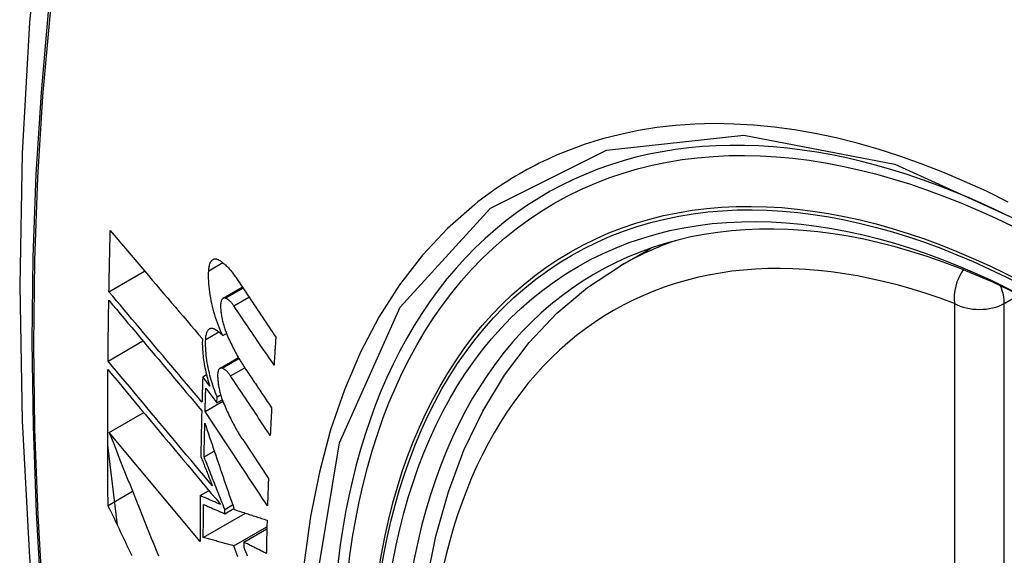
# Model space of a CAD drawing. Header units: inches. Extents: x 18 to 388, y 34 to 188.
# Tile 101 of 136: x 352.733 to 353.063, y 164.958 to 165.137. Entities that reach past the tile are written whole.
import ezdxf

# ---------------------------------------------------------------- set-up
doc = ezdxf.new("R2010")
doc.units = ezdxf.units.IN
doc.header["$MEASUREMENT"] = 0
doc.layers.add('Visible Edges(ANSI)', color=7, linetype='Continuous', lineweight=25)
doc.layers.add('Visible Tangent Edges(ANSI)', color=7, linetype='Continuous', lineweight=25)

msp = doc.modelspace()

# ---------------------------------------------------------------- linework, layer by layer
at = {"layer": 'Visible Edges(ANSI)'}
for p, q in [((352.93453, 165.05481), (352.94481, 165.06074)), ((352.76304, 165.04612), (352.775, 165.05302)), ((352.8013, 165.04391), (352.80773, 165.04762)), ((352.80117, 165.03139), (352.80243, 165.03212)), ((352.76272, 165.02287), (352.77442, 165.02963)), ((352.80026, 165.02045), (352.80643, 165.02401)), ((352.79447, 165.01762), (352.79572, 165.01835)), ((352.79684, 165.01444), (352.79447, 165.01762)), ((352.7955, 165.01383), (352.7992, 165.00886)), ((352.79527, 165.00596), (352.80121, 165.00939)), ((352.7992, 165.00886), (352.79927, 165.01087)), ((352.7992, 165.00886), (352.80102, 165.00991)), ((352.79927, 165.01087), (352.80048, 165.01158)), ((352.76309, 164.99896), (352.77468, 165.00565)), ((352.79357, 164.9624), (352.76309, 164.99896)), ((352.80786, 164.99652), (352.8165, 164.98349)), ((352.7659, 164.96783), (352.76261, 164.99471)), ((352.79493, 164.99074), (352.79833, 164.99271)), ((352.76273, 164.9745), (352.77093, 164.97923)), ((352.79364, 164.97775), (352.79658, 164.97945)), ((352.80183, 164.97171), (352.80491, 164.97349)), ((352.80183, 164.97171), (352.80185, 164.97315)), ((352.80185, 164.97315), (352.8045, 164.97468)), ((352.79467, 164.96375), (352.80878, 164.97189)), ((352.80494, 164.9609), (352.81598, 164.96728)), ((352.80822, 164.96218), (352.81597, 164.96666)), ((352.80822, 164.96218), (352.8082, 164.96054))]:
    msp.add_line(p, q, dxfattribs=at)
at = {"layer": 'Visible Edges(ANSI)', "flags": 128}
for points in [[(352.78715, 165.38019), (352.77431, 165.34214), (352.76325, 165.30296), (352.75395, 165.26272), (352.74639, 165.2215), (352.74055, 165.17936), (352.7364, 165.13636), (352.73393, 165.09257), (352.73311, 165.04804), (352.73392, 165.00284), (352.73635, 164.95704), (352.74037, 164.91068), (352.74597, 164.86385), (352.75311, 164.8166), (352.76179, 164.769), (352.77199, 164.72112), (352.78366, 164.67303)], [(352.76304, 165.04612), (352.76305, 165.04697), (352.76307, 165.04782), (352.76308, 165.04867), (352.7631, 165.04953), (352.76312, 165.05038), (352.76314, 165.05123), (352.76315, 165.05208), (352.76317, 165.05293), (352.76319, 165.05379), (352.76321, 165.05464), (352.76322, 165.05549), (352.76324, 165.05635), (352.76326, 165.0572), (352.76328, 165.05805), (352.7633, 165.0589), (352.76332, 165.05976), (352.76334, 165.06061), (352.76336, 165.06146), (352.76338, 165.06232), (352.7634, 165.06317), (352.76342, 165.06402), (352.76344, 165.06488), (352.76346, 165.06573), (352.76349, 165.06659)], [(352.76349, 165.06659), (352.76475, 165.0651), (352.76601, 165.0636), (352.76728, 165.06211), (352.76856, 165.0606), (352.76984, 165.0591), (352.77112, 165.05759), (352.7724, 165.05608), (352.77369, 165.05456), (352.77497, 165.05305), (352.77627, 165.05153), (352.77756, 165.05001), (352.77885, 165.04849), (352.78014, 165.04697), (352.78144, 165.04545), (352.78274, 165.04393), (352.78403, 165.04241), (352.78533, 165.04089), (352.78662, 165.03937), (352.78792, 165.03786), (352.78921, 165.03634), (352.7905, 165.03483), (352.79179, 165.03333), (352.79308, 165.03182), (352.79436, 165.03032)], [(352.79647, 165.05315), (352.79649, 165.05353), (352.79653, 165.05389), (352.79658, 165.05424), (352.79664, 165.05458), (352.79671, 165.05489), (352.79679, 165.05519), (352.79688, 165.05547), (352.79698, 165.05573), (352.7971, 165.05596), (352.79722, 165.05618), (352.79735, 165.05637), (352.79749, 165.05655), (352.79764, 165.0567), (352.79779, 165.05683), (352.79795, 165.05693), (352.79812, 165.05701), (352.7983, 165.05707), (352.79848, 165.05711), (352.79867, 165.05712), (352.79886, 165.05711), (352.79905, 165.05708), (352.79925, 165.05703), (352.79946, 165.05695), (352.79966, 165.05685)], [(352.79966, 165.05685), (352.7999, 165.05672), (352.80015, 165.05658), (352.80039, 165.05642), (352.80063, 165.05626), (352.80088, 165.05608), (352.80113, 165.0559), (352.80137, 165.0557), (352.80162, 165.0555), (352.80187, 165.05528), (352.80211, 165.05506), (352.80236, 165.05482), (352.80261, 165.05458), (352.80285, 165.05432), (352.8031, 165.05406), (352.80335, 165.05379), (352.80359, 165.05351), (352.80384, 165.05321), (352.80408, 165.05291), (352.80432, 165.05261), (352.80456, 165.05229), (352.80481, 165.05196), (352.80504, 165.05163), (352.80528, 165.05129), (352.80552, 165.05094)], [(352.80117, 165.03139), (352.80079, 165.0322), (352.80043, 165.03304), (352.80007, 165.03389), (352.79973, 165.03476), (352.7994, 165.03565), (352.79909, 165.03655), (352.79879, 165.03747), (352.7985, 165.0384), (352.79823, 165.03934), (352.79798, 165.04028), (352.79774, 165.04123), (352.79752, 165.04219), (352.79732, 165.04315), (352.79714, 165.0441), (352.79698, 165.04506), (352.79684, 165.046), (352.79671, 165.04695), (352.79661, 165.04788), (352.79653, 165.0488), (352.79648, 165.04971), (352.79644, 165.0506), (352.79643, 165.05147), (352.79644, 165.05232), (352.79647, 165.05315)], [(352.90209, 164.74706), (352.89436, 164.76621), (352.8875, 164.78545), (352.88155, 164.80469), (352.87655, 164.82383), (352.87251, 164.84281), (352.86946, 164.86153), (352.86741, 164.87992), (352.86638, 164.8979), (352.86638, 164.91539), (352.86742, 164.93232), (352.8695, 164.94861), (352.87263, 164.9642), (352.87682, 164.97901), (352.88205, 164.99298), (352.88832, 165.00603), (352.89562, 165.01808), (352.90393, 165.02906), (352.91323, 165.0389), (352.92345, 165.0475), (352.93453, 165.05481)], [(352.80552, 165.05094), (352.80608, 165.0501), (352.80664, 165.04927), (352.80719, 165.04843), (352.80775, 165.04759), (352.80831, 165.04676), (352.80887, 165.04592), (352.80943, 165.04508), (352.80999, 165.04424), (352.81055, 165.04341), (352.81111, 165.04257), (352.81167, 165.04173), (352.81223, 165.04089), (352.81279, 165.04005), (352.81335, 165.03921), (352.81391, 165.03838), (352.81447, 165.03754), (352.81503, 165.0367), (352.81559, 165.03586), (352.81615, 165.03502), (352.81672, 165.03419), (352.81728, 165.03335), (352.81784, 165.03251), (352.8184, 165.03168), (352.81896, 165.03084)], [(352.79422, 165.00911), (352.79293, 165.01064), (352.79163, 165.01218), (352.79033, 165.01372), (352.78903, 165.01526), (352.78772, 165.01681), (352.78642, 165.01835), (352.78511, 165.0199), (352.7838, 165.02145), (352.78249, 165.02301), (352.78118, 165.02456), (352.77987, 165.02611), (352.77856, 165.02767), (352.77726, 165.02922), (352.77595, 165.03077), (352.77465, 165.03232), (352.77334, 165.03387), (352.77204, 165.03541), (352.77075, 165.03695), (352.76945, 165.03849), (352.76816, 165.04003), (352.76687, 165.04156), (352.76559, 165.04308), (352.76431, 165.0446), (352.76304, 165.04612)], [(352.76272, 165.02287), (352.76272, 165.02371), (352.76273, 165.02456), (352.76274, 165.02541), (352.76275, 165.02626), (352.76276, 165.0271), (352.76277, 165.02795), (352.76278, 165.0288), (352.76279, 165.02965), (352.7628, 165.0305), (352.76281, 165.03135), (352.76282, 165.03219), (352.76283, 165.03304), (352.76284, 165.03389), (352.76285, 165.03474), (352.76287, 165.03559), (352.76288, 165.03644), (352.76289, 165.03729), (352.7629, 165.03814), (352.76292, 165.03898), (352.76293, 165.03983), (352.76294, 165.04068), (352.76296, 165.04153), (352.76297, 165.04238), (352.76299, 165.04323)], [(352.76299, 165.04323), (352.76426, 165.04172), (352.76554, 165.0402), (352.76682, 165.03867), (352.76811, 165.03714), (352.7694, 165.0356), (352.77069, 165.03406), (352.77199, 165.03252), (352.77329, 165.03097), (352.77459, 165.02943), (352.77589, 165.02788), (352.7772, 165.02633), (352.7785, 165.02477), (352.77981, 165.02322), (352.78112, 165.02167), (352.78243, 165.02011), (352.78373, 165.01856), (352.78504, 165.01701), (352.78635, 165.01546), (352.78765, 165.01391), (352.78896, 165.01236), (352.79026, 165.01082), (352.79156, 165.00928), (352.79285, 165.00774), (352.79414, 165.00621)], [(352.80208, 165.04395), (352.80196, 165.04399), (352.80185, 165.04401), (352.80174, 165.04402), (352.80163, 165.04401), (352.80152, 165.044), (352.80142, 165.04396), (352.80132, 165.04392), (352.80123, 165.04386), (352.80114, 165.04379), (352.80105, 165.0437), (352.80097, 165.0436), (352.8009, 165.04349), (352.80083, 165.04336), (352.80076, 165.04322), (352.8007, 165.04308), (352.80065, 165.04291), (352.8006, 165.04274), (352.80056, 165.04256), (352.80053, 165.04236), (352.8005, 165.04216), (352.80048, 165.04195), (352.80046, 165.04173), (352.80046, 165.0415), (352.80046, 165.04127)], [(352.8049, 165.04135), (352.80479, 165.04152), (352.80467, 165.04168), (352.80455, 165.04184), (352.80444, 165.042), (352.80432, 165.04214), (352.8042, 165.04229), (352.80408, 165.04243), (352.80396, 165.04256), (352.80385, 165.04269), (352.80373, 165.04281), (352.80361, 165.04293), (352.80349, 165.04304), (352.80337, 165.04315), (352.80325, 165.04325), (352.80313, 165.04335), (352.80301, 165.04344), (352.80289, 165.04352), (352.80278, 165.0436), (352.80266, 165.04367), (352.80254, 165.04374), (352.80242, 165.0438), (352.80231, 165.04386), (352.80219, 165.04391), (352.80208, 165.04395)], [(352.80046, 165.04127), (352.80046, 165.04091), (352.80048, 165.04054), (352.8005, 165.04017), (352.80053, 165.03979), (352.80057, 165.03941), (352.80061, 165.03903), (352.80066, 165.03864), (352.80072, 165.03825), (352.80078, 165.03786), (352.80085, 165.03746), (352.80093, 165.03707), (352.80101, 165.03668), (352.8011, 165.03628), (352.80119, 165.03589), (352.80129, 165.0355), (352.8014, 165.03511), (352.80151, 165.03473), (352.80163, 165.03434), (352.80175, 165.03397), (352.80187, 165.03359), (352.80201, 165.03322), (352.80214, 165.03286), (352.80228, 165.0325), (352.80242, 165.03215)], [(352.81838, 165.02152), (352.81781, 165.02235), (352.81725, 165.02317), (352.81669, 165.024), (352.81613, 165.02482), (352.81557, 165.02565), (352.815, 165.02648), (352.81444, 165.0273), (352.81388, 165.02813), (352.81332, 165.02896), (352.81275, 165.02979), (352.81219, 165.03061), (352.81163, 165.03144), (352.81107, 165.03227), (352.81051, 165.0331), (352.80994, 165.03392), (352.80938, 165.03475), (352.80882, 165.03558), (352.80826, 165.0364), (352.8077, 165.03723), (352.80714, 165.03805), (352.80658, 165.03888), (352.80602, 165.03971), (352.80546, 165.04053), (352.8049, 165.04135)], [(352.79546, 165.03012), (352.79549, 165.03049), (352.79552, 165.03084), (352.79556, 165.03118), (352.79562, 165.03151), (352.79569, 165.03181), (352.79577, 165.0321), (352.79585, 165.03237), (352.79595, 165.03261), (352.79606, 165.03284), (352.79618, 165.03304), (352.7963, 165.03323), (352.79644, 165.03339), (352.79658, 165.03353), (352.79673, 165.03364), (352.79689, 165.03373), (352.79705, 165.0338), (352.79722, 165.03385), (352.7974, 165.03388), (352.79758, 165.03388), (352.79776, 165.03386), (352.79795, 165.03381), (352.79815, 165.03375), (352.79834, 165.03366), (352.79854, 165.03355)], [(352.79854, 165.03355), (352.79865, 165.03348), (352.79876, 165.03342), (352.79887, 165.03334), (352.79897, 165.03327), (352.79908, 165.0332), (352.79919, 165.03312), (352.7993, 165.03304), (352.79941, 165.03296), (352.79952, 165.03288), (352.79963, 165.03279), (352.79974, 165.03271), (352.79985, 165.03262), (352.79996, 165.03253), (352.80007, 165.03243), (352.80018, 165.03234), (352.80029, 165.03224), (352.8004, 165.03214), (352.80051, 165.03204), (352.80062, 165.03194), (352.80073, 165.03183), (352.80084, 165.03172), (352.80095, 165.03162), (352.80106, 165.0315), (352.80117, 165.03139)], [(352.80242, 165.03215), (352.80267, 165.03158), (352.80291, 165.03102), (352.80316, 165.03046), (352.80341, 165.02991), (352.80366, 165.02936), (352.80392, 165.02882), (352.80418, 165.02829), (352.80443, 165.02776), (352.8047, 165.02724), (352.80496, 165.02672), (352.80523, 165.02621), (352.80549, 165.0257), (352.80576, 165.0252), (352.80603, 165.02471), (352.80631, 165.02422), (352.80658, 165.02374), (352.80686, 165.02327), (352.80714, 165.0228), (352.80742, 165.02234), (352.8077, 165.02189), (352.80798, 165.02145), (352.80827, 165.02101), (352.80856, 165.02058), (352.80884, 165.02015)], [(352.79436, 165.03032), (352.79434, 165.02973), (352.79433, 165.02913), (352.79433, 165.02852), (352.79434, 165.02789), (352.79436, 165.02726), (352.7944, 165.02662), (352.79445, 165.02597), (352.79451, 165.02531), (352.79458, 165.02464), (352.79466, 165.02397), (352.79475, 165.0233), (352.79485, 165.02262), (352.79496, 165.02194), (352.79509, 165.02125), (352.79522, 165.02056), (352.79537, 165.01987), (352.79552, 165.01918), (352.79568, 165.0185), (352.79585, 165.01781), (352.79604, 165.01713), (352.79622, 165.01645), (352.79642, 165.01578), (352.79663, 165.01511), (352.79684, 165.01444)], [(352.79927, 165.01087), (352.79896, 165.01163), (352.79866, 165.0124), (352.79837, 165.01318), (352.7981, 165.01398), (352.79783, 165.01478), (352.79758, 165.01559), (352.79734, 165.01641), (352.79711, 165.01724), (352.79689, 165.01807), (352.79669, 165.01891), (352.7965, 165.01975), (352.79632, 165.02059), (352.79616, 165.02142), (352.79601, 165.02226), (352.79588, 165.02309), (352.79577, 165.02392), (352.79567, 165.02474), (352.79559, 165.02555), (352.79553, 165.02634), (352.79548, 165.02713), (352.79545, 165.0279), (352.79544, 165.02866), (352.79544, 165.0294), (352.79546, 165.03012)], [(352.81896, 165.03084), (352.81893, 165.03045), (352.81891, 165.03006), (352.81888, 165.02967), (352.81886, 165.02929), (352.81883, 165.0289), (352.81881, 165.02851), (352.81878, 165.02812), (352.81876, 165.02773), (352.81874, 165.02734), (352.81871, 165.02696), (352.81869, 165.02657), (352.81866, 165.02618), (352.81864, 165.02579), (352.81861, 165.0254), (352.81859, 165.02501), (352.81857, 165.02463), (352.81854, 165.02424), (352.81852, 165.02385), (352.81849, 165.02346), (352.81847, 165.02307), (352.81845, 165.02269), (352.81842, 165.0223), (352.8184, 165.02191), (352.81838, 165.02152)], [(352.79771, 164.98102), (352.79627, 164.98275), (352.79481, 164.98448), (352.79336, 164.98622), (352.7919, 164.98797), (352.79043, 164.98972), (352.78896, 164.99147), (352.78749, 164.99323), (352.78602, 164.99499), (352.78455, 164.99675), (352.78308, 164.99851), (352.7816, 165.00027), (352.78013, 165.00203), (352.77866, 165.00379), (352.77719, 165.00555), (352.77572, 165.00731), (352.77426, 165.00906), (352.7728, 165.0108), (352.77134, 165.01255), (352.76989, 165.01429), (352.76844, 165.01602), (352.767, 165.01774), (352.76556, 165.01946), (352.76414, 165.02117), (352.76272, 165.02287)], [(352.76273, 164.9745), (352.76272, 164.97639), (352.7627, 164.97827), (352.76268, 164.98016), (352.76267, 164.98205), (352.76266, 164.98394), (352.76264, 164.98583), (352.76263, 164.98772), (352.76263, 164.98961), (352.76262, 164.9915), (352.76261, 164.9934), (352.76261, 164.99529), (352.76261, 164.99719), (352.76261, 164.99908), (352.76261, 165.00098), (352.76261, 165.00288), (352.76261, 165.00478), (352.76262, 165.00668), (352.76262, 165.00858), (352.76263, 165.01048), (352.76264, 165.01238), (352.76265, 165.01428), (352.76266, 165.01619), (352.76268, 165.01809), (352.76269, 165.02)], [(352.76269, 165.02), (352.76422, 165.01817), (352.76575, 165.01633), (352.7673, 165.01448), (352.76885, 165.01262), (352.77041, 165.01076), (352.77198, 165.00888), (352.77355, 165.007), (352.77513, 165.00511), (352.77671, 165.00321), (352.7783, 165.00132), (352.77989, 164.99941), (352.78148, 164.99751), (352.78307, 164.9956), (352.78467, 164.99369), (352.78626, 164.99179), (352.78785, 164.98988), (352.78944, 164.98798), (352.79103, 164.98608), (352.79262, 164.98418), (352.7942, 164.98229), (352.79578, 164.9804), (352.79735, 164.97852), (352.79892, 164.97665), (352.80048, 164.97478)], [(352.80101, 165.02048), (352.8009, 165.02052), (352.80079, 165.02054), (352.80068, 165.02055), (352.80058, 165.02055), (352.80047, 165.02053), (352.80038, 165.0205), (352.80028, 165.02046), (352.80019, 165.0204), (352.8001, 165.02033), (352.80002, 165.02025), (352.79994, 165.02015), (352.79987, 165.02004), (352.7998, 165.01992), (352.79974, 165.01978), (352.79968, 165.01963), (352.79963, 165.01947), (352.79959, 165.0193), (352.79955, 165.01912), (352.79952, 165.01893), (352.79949, 165.01873), (352.79947, 165.01852), (352.79946, 165.0183), (352.79946, 165.01807), (352.79946, 165.01784)], [(352.80379, 165.01786), (352.80368, 165.01803), (352.80356, 165.01819), (352.80345, 165.01835), (352.80333, 165.0185), (352.80322, 165.01865), (352.8031, 165.0188), (352.80298, 165.01893), (352.80287, 165.01907), (352.80275, 165.0192), (352.80263, 165.01932), (352.80251, 165.01944), (352.8024, 165.01956), (352.80228, 165.01966), (352.80216, 165.01977), (352.80205, 165.01986), (352.80193, 165.01996), (352.80181, 165.02004), (352.8017, 165.02012), (352.80158, 165.0202), (352.80147, 165.02027), (352.80135, 165.02033), (352.80124, 165.02039), (352.80113, 165.02044), (352.80101, 165.02048)], [(352.80884, 165.02015), (352.80921, 165.01961), (352.80957, 165.01907), (352.80993, 165.01853), (352.81029, 165.01799), (352.81066, 165.01745), (352.81102, 165.01691), (352.81138, 165.01637), (352.81175, 165.01583), (352.81211, 165.01529), (352.81248, 165.01475), (352.81284, 165.01421), (352.8132, 165.01367), (352.81357, 165.01313), (352.81393, 165.01258), (352.81429, 165.01204), (352.81466, 165.0115), (352.81502, 165.01096), (352.81538, 165.01042), (352.81575, 165.00988), (352.81611, 165.00934), (352.81648, 165.0088), (352.81684, 165.00826), (352.8172, 165.00772), (352.81757, 165.00718)], [(352.79447, 165.01762), (352.79446, 165.01727), (352.79445, 165.01691), (352.79444, 165.01656), (352.79443, 165.0162), (352.79441, 165.01585), (352.7944, 165.01549), (352.79439, 165.01514), (352.79438, 165.01478), (352.79437, 165.01443), (352.79436, 165.01408), (352.79435, 165.01372), (352.79434, 165.01337), (352.79433, 165.01301), (352.79432, 165.01266), (352.79431, 165.0123), (352.7943, 165.01195), (352.79429, 165.01159), (352.79428, 165.01124), (352.79427, 165.01088), (352.79426, 165.01053), (352.79425, 165.01017), (352.79424, 165.00982), (352.79423, 165.00947), (352.79422, 165.00911)], [(352.79946, 165.01784), (352.79947, 165.01748), (352.79949, 165.01712), (352.79951, 165.01675), (352.79955, 165.01637), (352.79959, 165.01599), (352.79963, 165.01561), (352.79968, 165.01522), (352.79974, 165.01484), (352.79981, 165.01444), (352.79988, 165.01405), (352.79996, 165.01366), (352.80005, 165.01326), (352.80014, 165.01287), (352.80023, 165.01248), (352.80034, 165.01209), (352.80044, 165.0117), (352.80056, 165.01132), (352.80068, 165.01093), (352.8008, 165.01056), (352.80092, 165.01018), (352.80106, 165.00981), (352.80119, 165.00945), (352.80133, 165.00909), (352.80148, 165.00874)], [(352.81711, 164.99793), (352.81655, 164.99876), (352.816, 164.99959), (352.81544, 165.00042), (352.81489, 165.00125), (352.81433, 165.00208), (352.81378, 165.00291), (352.81322, 165.00374), (352.81267, 165.00457), (352.81211, 165.0054), (352.81156, 165.00624), (352.811, 165.00707), (352.81044, 165.0079), (352.80989, 165.00873), (352.80933, 165.00956), (352.80878, 165.01039), (352.80822, 165.01122), (352.80767, 165.01205), (352.80711, 165.01288), (352.80656, 165.01371), (352.80601, 165.01454), (352.80545, 165.01537), (352.8049, 165.0162), (352.80434, 165.01703), (352.80379, 165.01786)], [(352.79527, 165.00596), (352.79528, 165.00629), (352.79529, 165.00662), (352.7953, 165.00694), (352.79531, 165.00727), (352.79532, 165.0076), (352.79533, 165.00793), (352.79533, 165.00825), (352.79534, 165.00858), (352.79535, 165.00891), (352.79536, 165.00924), (352.79537, 165.00957), (352.79538, 165.00989), (352.79539, 165.01022), (352.7954, 165.01055), (352.79541, 165.01088), (352.79542, 165.01121), (352.79543, 165.01153), (352.79544, 165.01186), (352.79545, 165.01219), (352.79546, 165.01252), (352.79547, 165.01284), (352.79548, 165.01317), (352.79549, 165.0135), (352.7955, 165.01383)], [(352.80148, 165.00874), (352.80172, 165.00816), (352.80196, 165.00759), (352.80221, 165.00702), (352.80246, 165.00646), (352.80271, 165.00591), (352.80296, 165.00536), (352.80322, 165.00482), (352.80348, 165.00428), (352.80374, 165.00375), (352.804, 165.00322), (352.80427, 165.0027), (352.80453, 165.00219), (352.8048, 165.00168), (352.80507, 165.00117), (352.80534, 165.00068), (352.80562, 165.00019), (352.80589, 164.99971), (352.80617, 164.99923), (352.80645, 164.99876), (352.80673, 164.9983), (352.80701, 164.99784), (352.80729, 164.99739), (352.80757, 164.99695), (352.80786, 164.99652)], [(352.79414, 165.00621), (352.79413, 165.00557), (352.79411, 165.00493), (352.7941, 165.0043), (352.79408, 165.00366), (352.79407, 165.00302), (352.79405, 165.00239), (352.79404, 165.00175), (352.79402, 165.00111), (352.79401, 165.00047), (352.79399, 164.99984), (352.79398, 164.9992), (352.79396, 164.99856), (352.79395, 164.99793), (352.79394, 164.99729), (352.79393, 164.99665), (352.79391, 164.99602), (352.7939, 164.99538), (352.79389, 164.99474), (352.79388, 164.99411), (352.79386, 164.99347), (352.79385, 164.99284), (352.79384, 164.9922), (352.79383, 164.99157), (352.79382, 164.99093)], [(352.81618, 164.97433), (352.81531, 164.97565), (352.81444, 164.97696), (352.81357, 164.97828), (352.8127, 164.9796), (352.81183, 164.98092), (352.81096, 164.98223), (352.81009, 164.98355), (352.80922, 164.98487), (352.80834, 164.98619), (352.80747, 164.98751), (352.8066, 164.98884), (352.80572, 164.99016), (352.80485, 164.99148), (352.80398, 164.9928), (352.8031, 164.99412), (352.80223, 164.99544), (352.80136, 164.99675), (352.80049, 164.99807), (352.79962, 164.99939), (352.79875, 165.00071), (352.79788, 165.00202), (352.79701, 165.00334), (352.79614, 165.00465), (352.79527, 165.00596)], [(352.81757, 165.00718), (352.81755, 165.00679), (352.81753, 165.00641), (352.81751, 165.00602), (352.81749, 165.00564), (352.81747, 165.00525), (352.81745, 165.00487), (352.81743, 165.00448), (352.81741, 165.00409), (352.81739, 165.00371), (352.81737, 165.00332), (352.81735, 165.00294), (352.81733, 165.00255), (352.81731, 165.00217), (352.81729, 165.00178), (352.81727, 165.0014), (352.81725, 165.00101), (352.81724, 165.00063), (352.81722, 165.00024), (352.8172, 164.99986), (352.81718, 164.99947), (352.81716, 164.99909), (352.81714, 164.9987), (352.81712, 164.99832), (352.81711, 164.99793)], [(352.76309, 164.99896), (352.76385, 164.99702), (352.76463, 164.99507), (352.7654, 164.99312), (352.76617, 164.99117), (352.76695, 164.98921), (352.76773, 164.98724), (352.76852, 164.98528), (352.7693, 164.9833), (352.77009, 164.98133), (352.77088, 164.97935), (352.77167, 164.97737), (352.77246, 164.97539), (352.77325, 164.97341), (352.77405, 164.97142), (352.77484, 164.96944), (352.77564, 164.96746), (352.77643, 164.96547), (352.77723, 164.96349), (352.77803, 164.96151), (352.77883, 164.95953), (352.77962, 164.95756)], [(352.79493, 164.99074), (352.79494, 164.99121), (352.79495, 164.99168), (352.79496, 164.99215), (352.79497, 164.99262), (352.79498, 164.99309), (352.79499, 164.99356), (352.795, 164.99403), (352.795, 164.9945), (352.79501, 164.99496), (352.79502, 164.99543), (352.79503, 164.9959), (352.79504, 164.99637), (352.79505, 164.99684), (352.79506, 164.99731), (352.79507, 164.99778), (352.79508, 164.99825), (352.79509, 164.99872), (352.79511, 164.99919), (352.79512, 164.99966), (352.79513, 165.00013), (352.79514, 165.0006), (352.79515, 165.00107), (352.79516, 165.00154), (352.79517, 165.00201)], [(352.79517, 165.00201), (352.79557, 165.00083), (352.79597, 164.99965), (352.79638, 164.99847), (352.79678, 164.99728), (352.79719, 164.99609), (352.79759, 164.99489), (352.798, 164.99369), (352.79841, 164.99249), (352.79882, 164.99129), (352.79923, 164.99008), (352.79964, 164.98887), (352.80005, 164.98766), (352.80047, 164.98645), (352.80088, 164.98524), (352.8013, 164.98403), (352.80171, 164.98282), (352.80212, 164.9816), (352.80254, 164.98039), (352.80296, 164.97917), (352.80337, 164.97796), (352.80379, 164.97675), (352.8042, 164.97554), (352.80462, 164.97433), (352.80503, 164.97312)], [(352.79382, 164.99093), (352.79398, 164.99052), (352.79414, 164.99011), (352.7943, 164.98969), (352.79447, 164.98928), (352.79463, 164.98887), (352.79479, 164.98846), (352.79495, 164.98805), (352.79511, 164.98763), (352.79527, 164.98722), (352.79544, 164.98681), (352.7956, 164.98639), (352.79576, 164.98598), (352.79592, 164.98557), (352.79609, 164.98515), (352.79625, 164.98474), (352.79641, 164.98433), (352.79657, 164.98391), (352.79674, 164.9835), (352.7969, 164.98309), (352.79706, 164.98267), (352.79722, 164.98226), (352.79739, 164.98185), (352.79755, 164.98143), (352.79771, 164.98102)], [(352.80185, 164.97315), (352.80156, 164.97388), (352.80127, 164.97462), (352.80098, 164.97535), (352.80069, 164.97609), (352.8004, 164.97683), (352.80011, 164.97756), (352.79982, 164.9783), (352.79953, 164.97903), (352.79924, 164.97977), (352.79895, 164.9805), (352.79866, 164.98124), (352.79837, 164.98197), (352.79809, 164.98271), (352.7978, 164.98344), (352.79751, 164.98418), (352.79722, 164.98491), (352.79693, 164.98564), (352.79665, 164.98637), (352.79636, 164.9871), (352.79607, 164.98783), (352.79579, 164.98856), (352.7955, 164.98929), (352.79522, 164.99002), (352.79493, 164.99074)], [(352.8165, 164.98349), (352.81648, 164.98311), (352.81647, 164.98273), (352.81645, 164.98235), (352.81644, 164.98196), (352.81643, 164.98158), (352.81641, 164.9812), (352.8164, 164.98082), (352.81639, 164.98044), (352.81637, 164.98005), (352.81636, 164.97967), (352.81635, 164.97929), (352.81633, 164.97891), (352.81632, 164.97853), (352.81631, 164.97815), (352.81629, 164.97776), (352.81628, 164.97738), (352.81627, 164.977), (352.81626, 164.97662), (352.81624, 164.97624), (352.81623, 164.97586), (352.81622, 164.97548), (352.81621, 164.97509), (352.81619, 164.97471), (352.81618, 164.97433)], [(352.79364, 164.97775), (352.79364, 164.97711), (352.79363, 164.97647), (352.79363, 164.97583), (352.79362, 164.97519), (352.79362, 164.97455), (352.79361, 164.97391), (352.79361, 164.97327), (352.79361, 164.97263), (352.7936, 164.97199), (352.7936, 164.97135), (352.79359, 164.97071), (352.79359, 164.97007), (352.79359, 164.96943), (352.79359, 164.96879), (352.79358, 164.96815), (352.79358, 164.96751), (352.79358, 164.96687), (352.79358, 164.96623), (352.79358, 164.96559), (352.79358, 164.96495), (352.79357, 164.96432), (352.79357, 164.96368), (352.79357, 164.96304), (352.79357, 164.9624)], [(352.80048, 164.97478), (352.8002, 164.9749), (352.79991, 164.97503), (352.79962, 164.97515), (352.79934, 164.97527), (352.79905, 164.9754), (352.79877, 164.97552), (352.79848, 164.97565), (352.7982, 164.97577), (352.79791, 164.97589), (352.79763, 164.97602), (352.79734, 164.97614), (352.79706, 164.97627), (352.79677, 164.97639), (352.79649, 164.97651), (352.7962, 164.97664), (352.79592, 164.97676), (352.79563, 164.97689), (352.79535, 164.97701), (352.79506, 164.97713), (352.79478, 164.97726), (352.7945, 164.97738), (352.79421, 164.9775), (352.79393, 164.97763), (352.79364, 164.97775)], [(352.77076, 164.95759), (352.77034, 164.95848), (352.76991, 164.95937), (352.76949, 164.96026), (352.76906, 164.96116), (352.76864, 164.96205), (352.76822, 164.96294), (352.76779, 164.96383), (352.76737, 164.96472), (352.76695, 164.96561), (352.76652, 164.9665), (352.7661, 164.96739), (352.76568, 164.96828), (352.76526, 164.96917), (352.76484, 164.97006), (352.76442, 164.97095), (352.76399, 164.97184), (352.76357, 164.97273), (352.76315, 164.97361), (352.76273, 164.9745)], [(352.79467, 164.96375), (352.79467, 164.96421), (352.79467, 164.96467), (352.79467, 164.96513), (352.79467, 164.96559), (352.79467, 164.96605), (352.79467, 164.96651), (352.79468, 164.96697), (352.79468, 164.96743), (352.79468, 164.96789), (352.79468, 164.96835), (352.79468, 164.96881), (352.79469, 164.96927), (352.79469, 164.96973), (352.79469, 164.97019), (352.79469, 164.97065), (352.7947, 164.97111), (352.7947, 164.97157), (352.7947, 164.97203), (352.79471, 164.9725), (352.79471, 164.97296), (352.79471, 164.97342), (352.79472, 164.97388), (352.79472, 164.97434), (352.79472, 164.9748)], [(352.79472, 164.9748), (352.79502, 164.97467), (352.79531, 164.97454), (352.79561, 164.97442), (352.7959, 164.97429), (352.7962, 164.97416), (352.79649, 164.97403), (352.79679, 164.9739), (352.79708, 164.97377), (352.79738, 164.97364), (352.79768, 164.97351), (352.79797, 164.97338), (352.79827, 164.97325), (352.79856, 164.97313), (352.79886, 164.973), (352.79916, 164.97287), (352.79945, 164.97274), (352.79975, 164.97261), (352.80005, 164.97248), (352.80034, 164.97235), (352.80064, 164.97222), (352.80094, 164.97209), (352.80123, 164.97197), (352.80153, 164.97184), (352.80183, 164.97171)], [(352.80503, 164.97312), (352.80548, 164.97297), (352.80594, 164.97282), (352.80639, 164.97267), (352.80685, 164.97252), (352.8073, 164.97238), (352.80776, 164.97223), (352.80822, 164.97208), (352.80867, 164.97193), (352.80913, 164.97178), (352.80959, 164.97163), (352.81005, 164.97148), (352.81051, 164.97133), (352.81097, 164.97118), (352.81143, 164.97104), (352.81189, 164.97089), (352.81235, 164.97074), (352.81281, 164.97059), (352.81327, 164.97044), (352.81373, 164.97029), (352.8142, 164.97015), (352.81466, 164.97), (352.81512, 164.96985), (352.81558, 164.9697), (352.81604, 164.96956)], [(352.81604, 164.96956), (352.81603, 164.96909), (352.81602, 164.96862), (352.81601, 164.96816), (352.81599, 164.96769), (352.81598, 164.96723), (352.81597, 164.96676), (352.81596, 164.96629), (352.81595, 164.96583), (352.81594, 164.96536), (352.81593, 164.9649), (352.81591, 164.96443), (352.8159, 164.96397), (352.81589, 164.9635), (352.81588, 164.96303), (352.81587, 164.96257), (352.81586, 164.9621), (352.81585, 164.96164), (352.81584, 164.96117), (352.81583, 164.96071), (352.81582, 164.96024), (352.81581, 164.95978), (352.81581, 164.95932), (352.8158, 164.95885), (352.81579, 164.95839)], [(352.80494, 164.9609), (352.80451, 164.96102), (352.80408, 164.96114), (352.80365, 164.96126), (352.80322, 164.96138), (352.80279, 164.96149), (352.80236, 164.96161), (352.80193, 164.96173), (352.8015, 164.96185), (352.80107, 164.96197), (352.80064, 164.96209), (352.80021, 164.9622), (352.79978, 164.96232), (352.79936, 164.96244), (352.79893, 164.96256), (352.7985, 164.96268), (352.79807, 164.9628), (352.79764, 164.96292), (352.79722, 164.96304), (352.79679, 164.96316), (352.79636, 164.96327), (352.79594, 164.96339), (352.79551, 164.96351), (352.79509, 164.96363), (352.79467, 164.96375)], [(352.80625, 164.95724), (352.80581, 164.95846), (352.80538, 164.95968), (352.80494, 164.9609)], [(352.8082, 164.96054), (352.8085, 164.95979), (352.80881, 164.95903), (352.80911, 164.95828), (352.80942, 164.95753)], [(352.81579, 164.95839), (352.81547, 164.95854), (352.81515, 164.9587), (352.81484, 164.95886), (352.81452, 164.95902), (352.81421, 164.95918), (352.81389, 164.95933), (352.81357, 164.95949), (352.81326, 164.95965), (352.81294, 164.95981), (352.81263, 164.95997), (352.81231, 164.96013), (352.81199, 164.96028), (352.81168, 164.96044), (352.81136, 164.9606), (352.81105, 164.96076), (352.81073, 164.96092), (352.81042, 164.96108), (352.8101, 164.96123), (352.80979, 164.96139), (352.80947, 164.96155), (352.80916, 164.96171), (352.80885, 164.96187), (352.80853, 164.96202), (352.80822, 164.96218)]]:
    msp.add_lwpolyline(points, dxfattribs=at)
at = {"layer": 'Visible Edges(ANSI)'}
for centre, major_axis, start_param, end_param in [((353.18847, 164.27746), (-0.64961, 1.12515), 5.161526, 5.834048), ((353.08372, 164.77954), (0.15748, -0.27276), 2.363977, 7.060801)]:
    msp.add_ellipse(centre, major_axis=major_axis, ratio=0.57735, start_param=start_param, end_param=end_param, dxfattribs=at)
msp.add_ellipse((353.08024, 164.77753), major_axis=(-0.15994, 0.27703), ratio=0.57735, dxfattribs=at)
at = {"layer": 'Visible Tangent Edges(ANSI)'}
for p, q in [((352.79647, 165.05315), (352.80117, 165.05587)), ((352.80208, 165.04395), (352.80793, 165.04733)), ((353.06319, 165.04216), (353.06818, 165.04505)), ((352.8049, 165.04135), (352.80996, 165.04428)), ((353.04649, 165.04216), (353.04649, 164.55749)), ((353.06319, 164.55749), (353.06319, 165.04216)), ((352.79546, 165.03012), (352.79982, 165.03264)), ((352.80101, 165.02048), (352.8066, 165.02371)), ((352.80379, 165.01786), (352.80854, 165.0206))]:
    msp.add_line(p, q, dxfattribs=at)
at = {"layer": 'Visible Tangent Edges(ANSI)', "flags": 128}
for points in [[(352.78628, 165.33645), (352.77852, 165.31401), (352.7714, 165.29091), (352.76493, 165.26717), (352.75912, 165.24282), (352.75398, 165.21788), (352.74953, 165.19239), (352.74575, 165.16637), (352.74267, 165.13986), (352.74028, 165.11288), (352.73857, 165.08549), (352.73756, 165.05771), (352.73723, 165.02954), (352.73759, 165.00099), (352.73863, 164.97206), (352.74036, 164.94277), (352.74278, 164.91315), (352.74587, 164.88325), (352.74963, 164.85308), (352.75408, 164.82267), (352.75919, 164.79202), (352.76498, 164.76117), (352.77142, 164.73013)], [(352.77218, 164.72975), (352.76571, 164.76072), (352.75991, 164.79151), (352.75478, 164.82211), (352.75032, 164.85246), (352.74654, 164.88257), (352.74343, 164.91242), (352.74101, 164.94198), (352.73927, 164.97121), (352.73822, 165.00009), (352.73786, 165.02857), (352.73819, 165.05666), (352.73921, 165.08436), (352.74092, 165.11167), (352.74333, 165.13854), (352.74642, 165.16495), (352.75021, 165.19086), (352.75469, 165.21624), (352.75984, 165.24106), (352.76566, 165.26529), (352.77215, 165.2889), (352.77929, 165.31186), (352.78706, 165.33417)], [(353.06449, 165.07615), (353.05718, 165.07975), (353.04987, 165.08309), (353.04259, 165.08618), (353.03533, 165.08901), (353.02812, 165.09158), (353.02095, 165.09388), (353.01384, 165.0959), (353.00679, 165.09765), (352.99982, 165.09913), (352.9929, 165.10033), (352.98604, 165.10127), (352.97926, 165.10193), (352.97256, 165.10231), (352.96594, 165.10243), (352.95942, 165.10226), (352.95301, 165.10182), (352.94671, 165.1011), (352.94053, 165.10011), (352.93447, 165.09885), (352.92854, 165.09733), (352.92273, 165.09553), (352.91706, 165.09347)], [(352.87084, 164.74032), (352.84671, 164.80939), (352.83326, 164.87698), (352.83112, 164.94005), (352.84037, 164.99548), (352.86066, 165.04093), (352.89092, 165.07414), (352.92986, 165.0936), (352.97583, 165.09858), (353.0265, 165.08881), (353.07962, 165.06476)], [(352.91706, 165.09347), (352.91564, 165.0929), (352.91423, 165.09231), (352.91282, 165.09171), (352.91143, 165.0911), (352.91004, 165.09046), (352.90866, 165.08981), (352.9073, 165.08914), (352.90594, 165.08846), (352.90459, 165.08776), (352.90325, 165.08704), (352.90192, 165.0863), (352.9006, 165.08555), (352.89929, 165.08478), (352.89799, 165.084), (352.8967, 165.0832), (352.89542, 165.08238), (352.89415, 165.08155), (352.89289, 165.0807), (352.89164, 165.07984), (352.89039, 165.07895), (352.88916, 165.07806), (352.88794, 165.07714), (352.88673, 165.07621), (352.88554, 165.07526)], [(352.88554, 165.07526), (352.87651, 165.06728), (352.86815, 165.05831), (352.86049, 165.04839), (352.85355, 165.03754), (352.84737, 165.02581), (352.84196, 165.01321), (352.83735, 164.9998), (352.83357, 164.98565), (352.83062, 164.97081), (352.82851, 164.95531), (352.82724, 164.9392), (352.82681, 164.92252), (352.82724, 164.90531), (352.82853, 164.88766), (352.83066, 164.86966), (352.83363, 164.85135), (352.83741, 164.83281), (352.84201, 164.81407), (352.8474, 164.79521), (352.85358, 164.77629), (352.86052, 164.75737)]]:
    msp.add_lwpolyline(points, dxfattribs=at)
at = {"layer": 'Visible Tangent Edges(ANSI)'}
for centre, major_axis, ratio, start_param, end_param in [((353.08273, 164.77896), (-0.17318, 0.29996), 0.57735, 5.05527, 10.652693), ((353.08268, 164.77893), (-0.15059, 0.26083), 0.57735, 5.66855, 8.468616), ((353.09103, 164.78375), (-0.1565, 0.27106), 0.57735, 6.171189, 6.283185), ((353.05484, 165.04699), (-0.00418, -0.01105), 0.667065, 4.356432, 5.396522), ((353.05484, 165.04699), (0.00591, -0.01023), 0.57735, 0.785398, 1.348991), ((353.05484, 165.04699), (-0.01181, 0), 0.57735, 0.785398, 2.356194)]:
    msp.add_ellipse(centre, major_axis=major_axis, ratio=ratio, start_param=start_param, end_param=end_param, dxfattribs=at)
for centre, major_axis in [((353.08332, 164.7793), (0.17111, -0.29637)), ((353.08035, 164.77759), (-0.1627, 0.2818)), ((353.08024, 164.77753), (0.1621, -0.28076))]:
    msp.add_ellipse(centre, major_axis=major_axis, ratio=0.57735, dxfattribs=at)

doc.saveas('drawing.dxf')
